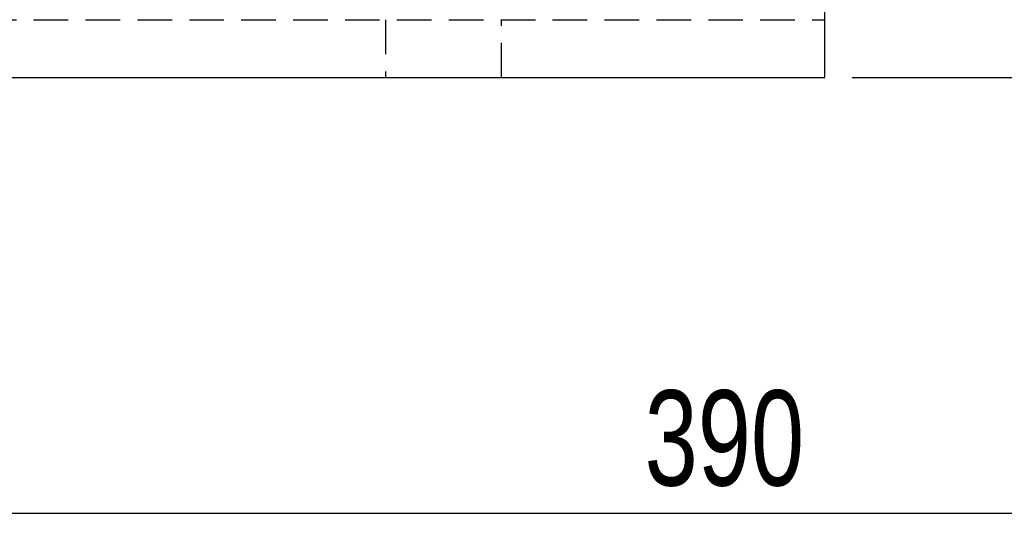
# Model space of a CAD drawing. Extents: x 63 to 798, y 53 to 570.
# Tile 17 of 28: x 254 to 326, y 398 to 437. Entities that reach past the tile are written whole.
import ezdxf

# ---------------------------------------------------------------- set-up
doc = ezdxf.new("R2010")
doc.units = 0
doc.header["$LTSCALE"] = 2
doc.linetypes.add('HIDDEN', pattern=[1.905, 1.27, -0.635])
doc.layers.get('0').update_dxf_attribs({"linetype": 'CONTINUOUS'})
doc.layers.add('FORMATO', color=179, linetype='CONTINUOUS')
doc.styles.add('SLDTEXTSTYLE0', font='TXT', dxfattribs={"width": 0.75})
doc.dimstyles.new('SLDDIMSTYLE1', dxfattribs={"dimtxt": 7, "dimasz": 6.604, "dimexe": 0, "dimexo": 0.0625, "dimgap": 1.75, "dimtad": 1, "dimdec": 0, "dimrnd": 1e-09, "dimzin": 12, "dimtxsty": 'SLDTEXTSTYLE0', "dimsah": 1, "dimcen": 0.09, "dimazin": 3, "dimtfac": 1, "dimtdec": 0, "dimtofl": 0, "dimtmove": 0, "dimatfit": 3, "dimtolj": 1, "dimtzin": 12})

# ---------------------------------------------------------------- blocks, each defined once
blk = doc.blocks.new('_D_1')
at = {"layer": 'FORMATO'}
for p, q in [((499.859, 551.381), (552.877, 551.381)), ((550.877, 432.424), (550.877, 551.381)), ((314.753, 432.424), (552.877, 432.424))]:
    blk.add_line(p, q, dxfattribs=at)
for points in [[(550.877, 551.381), (549.861, 544.777), (551.893, 544.777)], [(550.877, 432.424), (551.893, 439.028), (549.861, 439.028)]]:
    blk.add_solid(points, dxfattribs=at)
at = {"layer": 'FORMATO', "insert": (541.853, 485.835), "char_height": 7, "attachment_point": 1, "rotation": 90, "style": 'SLDTEXTSTYLE0'}
blk.add_mtext('119', dxfattribs=at)
blk = doc.blocks.new('_D_2')
at = {"layer": 'FORMATO'}
for p, q in [((504.218, 501.804), (504.218, 398.424)), ((113.971, 465.949), (113.971, 398.424)), ((113.971, 400.424), (504.218, 400.424))]:
    blk.add_line(p, q, dxfattribs=at)
for points in [[(113.971, 400.424), (120.575, 399.408), (120.575, 401.44)], [(504.218, 400.424), (497.614, 401.44), (497.614, 399.408)]]:
    blk.add_solid(points, dxfattribs=at)
at = {"layer": 'FORMATO', "insert": (299.514, 409.447), "char_height": 7, "attachment_point": 1, "style": 'SLDTEXTSTYLE0'}
blk.add_mtext('390', dxfattribs=at)

msp = doc.modelspace()

# ---------------------------------------------------------------- linework, layer by layer
at = {"color": 7, "linetype": 'CONTINUOUS'}
for p, q in [((312.7526, 432.424), (312.7526, 438.0454)), ((212.7526, 432.424), (312.7526, 432.424))]:
    msp.add_line(p, q, dxfattribs=at)
at = {"color": 7, "linetype": 'HIDDEN'}
for p, q in [((212.7526, 436.674), (312.7526, 436.674)), ((280.5026, 436.674), (280.5026, 432.424)), ((289.0026, 432.424), (289.0026, 436.674))]:
    msp.add_line(p, q, dxfattribs=at)

# ---------------------------------------------------------------- dimensions: what is measured, and where the dimension line sits
at = {"layer": 'FORMATO'}
dim = msp.add_linear_dim(base=(550.8765, 551.3809), p1=(312.7526, 432.424), p2=(497.8587, 551.3809), angle=90, dimstyle='SLDDIMSTYLE1', dxfattribs=at)
dim.commit()
dim.dimension.update_dxf_attribs({"geometry": '_D_1', "text_midpoint": (550.8765, 493.5932), "dimtype": 160})
dim = msp.add_linear_dim(base=(504.218, 400.424), p1=(113.9712, 467.949), p2=(504.218, 503.8041), dimstyle='SLDDIMSTYLE1', dxfattribs=at)
dim.commit()
dim.dimension.update_dxf_attribs({"geometry": '_D_2', "text_midpoint": (307.2721, 400.424), "dimtype": 160})

doc.saveas('drawing.dxf')
